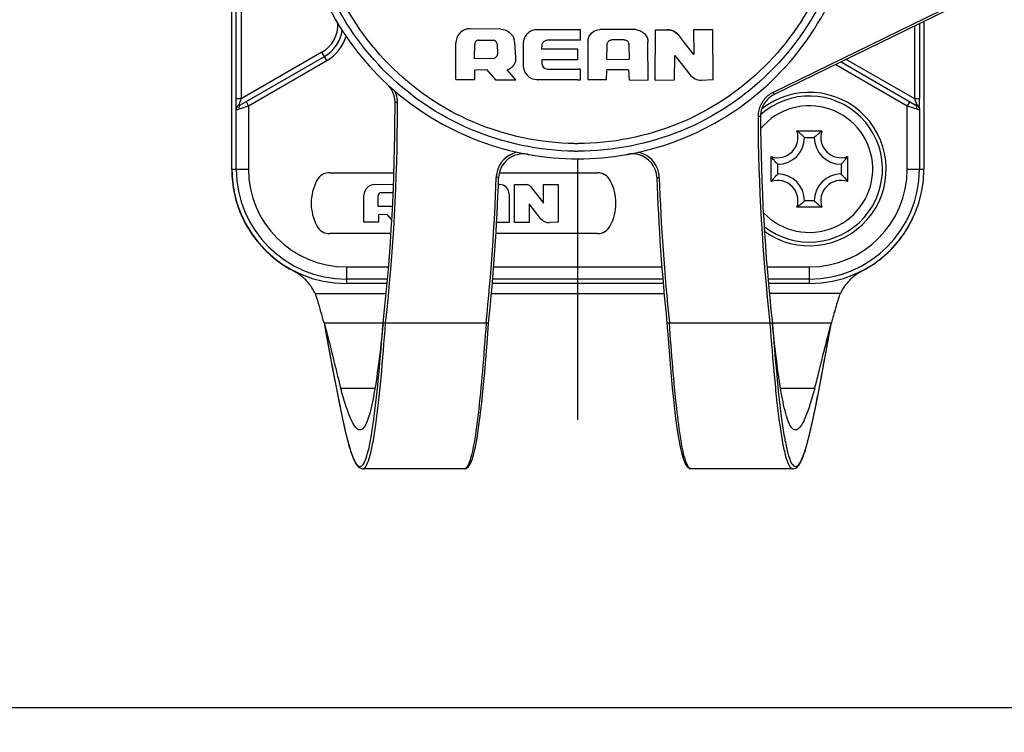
# Model space of a CAD drawing. Header units: millimetres. Extents: x 0 to 420, y 0 to 297.
# Tile 124 of 256: x 114.83 to 118.87, y 132.69 to 135.62. Entities that reach past the tile are written whole.
import ezdxf

# ---------------------------------------------------------------- set-up
doc = ezdxf.new("R2010")
doc.units = ezdxf.units.MM
doc.header["$LTSCALE"] = 23.1
doc.layers.get('0').update_dxf_attribs({"linetype": 'CONTINUOUS'})
doc.layers.add('COURBES', color=7, linetype='CONTINUOUS')
doc.layers.add('DIM_PILOTEES', color=7, linetype='CONTINUOUS')
doc.styles.get("Standard").update_dxf_attribs({"font": 'txt', "width": 0.7})
doc.dimstyles.new('DIMSTYLE_4', dxfattribs={"dimtxt": 2.5, "dimasz": 3.5, "dimexe": 2, "dimexo": 0, "dimtad": 1, "dimdec": 0, "dimlfac": 10, "dimdsep": 46, "dimtxsty": 'Standard', "dimblk": '_FILLED', "dimblk1": '_FILLED', "dimblk2": '_FILLED', "dimcen": 0.09, "dimazin": 2, "dimtp": 0.8, "dimtm": 0.8, "dimtfac": 1, "dimtdec": 0, "dimtofl": 0, "dimtmove": 0, "dimatfit": 3, "dimldrblk": '_FILLED', "dimfxl": 0, "dimtolj": 1, "dimarcsym": 0})

# ---------------------------------------------------------------- blocks, each defined once
blk = doc.blocks.new('_FILLED')
at = {"color": 0, "linetype": 'ByBlock'}
blk.add_solid([(0, 0), (-1, 0.1429), (-1, -0.1429)], dxfattribs=at)
blk = doc.blocks.new('*D5')
at = {"layer": 'DIM_PILOTEES', "color": 2, "linetype": 'Continuous'}
for p, q in [((95.9146, 146.4487), (95.9146, 118.4025)), ((152.3359, 146.4487), (152.3359, 118.4025)), ((95.9146, 120.4025), (124.1252, 120.4025)), ((152.3359, 120.4025), (124.1252, 120.4025))]:
    blk.add_line(p, q, dxfattribs=at)
at = {"layer": 'DIM_PILOTEES', "color": 2, "linetype": 'Continuous', "xscale": 3.5, "yscale": 3.5, "zscale": 3.5, "rotation": 180}
blk.add_blockref('_FILLED', (95.9146, 120.4025), dxfattribs=at)
at = {"layer": 'DIM_PILOTEES', "color": 2, "linetype": 'Continuous', "xscale": 3.5, "yscale": 3.5, "zscale": 3.5}
blk.add_blockref('_FILLED', (152.3359, 120.4025), dxfattribs=at)
at = {"layer": 'DIM_PILOTEES', "color": 2, "linetype": 'Continuous', "insert": (124.7849, 123.5275), "char_height": 2.5, "width": 8.571429, "attachment_point": 2, "line_spacing_factor": 0.9}
blk.add_mtext('{\\ftxt;\\W0.0001;\\H0.0001;\\~}{\\ftxt;\\W2.2857142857;\\H2.5; }{\\ftxt;\\W0.0001;\\H0.0001;\\~}', dxfattribs=at)
blk = doc.blocks.new('*D15')
at = {"layer": 'DIM_PILOTEES', "color": 2, "linetype": 'Continuous'}
for p, q in [((124.1252, 214.622), (61.8067, 214.622)), ((63.8067, 214.622), (63.8067, 172.0345)), ((63.8067, 129.4471), (63.8067, 172.0345)), ((98.9554, 129.4471), (61.8067, 129.4471))]:
    blk.add_line(p, q, dxfattribs=at)
at = {"layer": 'DIM_PILOTEES', "color": 2, "linetype": 'Continuous', "xscale": 3.5, "yscale": 3.5, "zscale": 3.5}
for p, rotation in [((63.8067, 214.622), 90), ((63.8067, 129.4471), 270)]:
    blk.add_blockref('_FILLED', p, dxfattribs=dict(at, rotation=rotation))
at = {"layer": 'DIM_PILOTEES', "color": 2, "linetype": 'Continuous', "insert": (60.6817, 169.3713), "char_height": 2.5, "width": 11.785714, "attachment_point": 2, "rotation": 90, "line_spacing_factor": 0.9}
blk.add_mtext('{\\ftxt;\\W0.0001;\\H0.0001;\\~}{\\ftxt;\\W0.4285714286;\\H2.5; }{\\ftxt;\\W0.0001;\\H0.0001;\\~}{\\ftxt;\\W0.0001;\\H0.0001;\\~}{\\ftxt;\\W2.2857142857;\\H2.5; }{\\ftxt;\\W0.0001;\\H0.0001;\\~}{\\ftxt;\\W0.0001;\\H0.0001;\\~}{\\ftxt;\\W0.4285714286;\\H2.5; }{\\ftxt;\\W0.0001;\\H0.0001;\\~}', dxfattribs=at)

msp = doc.modelspace()

# ---------------------------------------------------------------- linework, layer by layer
at = {"color": 7, "linetype": 'Continuous'}
for p, q in [((115.7047, 135.0034), (115.7047, 137.4045)), ((115.7052, 135.0045), (115.7052, 137.4045)), ((115.7231, 135.2928), (115.7231, 137.1162)), ((115.7431, 137.1162), (115.7431, 135.2928)), ((118.7582, 135.7261), (117.9261, 135.3193)), ((118.7625, 135.7172), (117.9305, 135.3104)), ((118.5074, 135.2931), (118.5074, 135.5924)), ((118.5274, 135.6022), (118.5274, 135.2931)), ((118.5452, 135.6109), (118.5452, 135.0045)), ((116.8087, 135.579), (116.6836, 135.5809)), ((116.8087, 135.579), (116.8087, 135.579)), ((116.9524, 135.577), (116.9524, 135.577)), ((116.9524, 135.577), (117.1247, 135.577)), ((117.1247, 135.577), (117.1355, 135.577)), ((117.1355, 135.5333), (117.1355, 135.577)), ((117.3609, 135.5771), (117.2177, 135.5775)), ((117.4426, 135.37), (117.4435, 135.5766)), ((117.4435, 135.5766), (117.493, 135.5766)), ((117.493, 135.5766), (117.493, 135.5766)), ((117.5604, 135.5264), (117.5392, 135.5539)), ((117.6003, 135.5768), (117.6004, 135.4748)), ((117.6794, 135.5767), (117.6003, 135.5768)), ((117.68, 135.3717), (117.6794, 135.5767)), ((116.6238, 135.3719), (116.6241, 135.5225)), ((116.7014, 135.4584), (116.7019, 135.5174)), ((116.7181, 135.5335), (116.7778, 135.5337)), ((116.7942, 135.5177), (116.7949, 135.4775)), ((116.8709, 135.4629), (116.8661, 135.5249)), ((116.9009, 135.5189), (116.9008, 135.4303)), ((116.9779, 135.4975), (116.9786, 135.5145)), ((117.1247, 135.5333), (116.9978, 135.5333)), ((117.1355, 135.5333), (117.1247, 135.5333)), ((117.1655, 135.5254), (117.1657, 135.3709)), ((117.2447, 135.4548), (117.2454, 135.5158)), ((117.3153, 135.5353), (117.2648, 135.535)), ((117.3349, 135.5158), (117.335, 135.4555)), ((117.4134, 135.3702), (117.4128, 135.5252)), ((117.6004, 135.4748), (117.5604, 135.5264)), ((115.7412, 135.2686), (116.0852, 135.4672)), ((116.0752, 135.4845), (115.7431, 135.2928)), ((116.0952, 135.4499), (116.0752, 135.4845)), ((117.1247, 135.4975), (116.9779, 135.4975)), ((117.1247, 135.4528), (117.1247, 135.4975)), ((117.5215, 135.371), (117.5224, 135.4714)), ((117.5224, 135.4714), (117.5844, 135.3922)), ((115.7736, 135.2642), (116.0952, 135.4499)), ((116.7752, 135.4576), (116.7014, 135.4584)), ((116.7752, 135.4576), (116.7752, 135.4577)), ((116.8711, 135.4593), (116.8709, 135.4629)), ((116.8711, 135.4592), (116.8711, 135.4593)), ((116.9778, 135.4528), (116.9777, 135.4379)), ((117.1247, 135.4528), (116.9778, 135.4528)), ((117.2447, 135.4548), (117.335, 135.4555)), ((118.1834, 135.434), (118.4769, 135.2645)), ((118.205, 135.4446), (118.5092, 135.2689)), ((118.5074, 135.2931), (118.2267, 135.4551)), ((116.7022, 135.4125), (116.7497, 135.4132)), ((116.7026, 135.3719), (116.7022, 135.4125)), ((116.7497, 135.4132), (116.7867, 135.3714)), ((116.8707, 135.3707), (116.8352, 135.4121)), ((117.0003, 135.4151), (117.0003, 135.415)), ((117.0003, 135.415), (117.1247, 135.415)), ((117.1355, 135.415), (117.1247, 135.415)), ((117.1355, 135.3716), (117.1355, 135.415)), ((117.2429, 135.3708), (117.2439, 135.4116)), ((117.2767, 135.4116), (117.2439, 135.4116)), ((117.3331, 135.4117), (117.2767, 135.4116)), ((117.3331, 135.4117), (117.3356, 135.3704)), ((116.6238, 135.3719), (116.7026, 135.3719)), ((116.7867, 135.3714), (116.8707, 135.3707)), ((117.1247, 135.3716), (116.9591, 135.3716)), ((117.1247, 135.3716), (117.1355, 135.3716)), ((117.2429, 135.3708), (117.1657, 135.3709)), ((117.3356, 135.3704), (117.4134, 135.3702)), ((117.4426, 135.37), (117.5215, 135.371)), ((117.6329, 135.3698), (117.68, 135.3717)), ((117.9261, 135.3193), (117.9305, 135.3104)), ((115.7431, 135.2928), (115.7231, 135.2928)), ((115.7348, 135.2678), (115.7396, 135.2827)), ((115.7363, 135.2513), (115.7736, 135.2642)), ((115.7736, 135.2642), (115.7636, 135.2815)), ((115.7736, 135.2642), (115.7736, 135.0045)), ((118.4869, 135.2818), (118.4769, 135.2645)), ((118.4769, 135.2645), (118.5142, 135.2516)), ((118.4769, 135.0045), (118.4769, 135.2645)), ((118.5274, 135.2931), (118.5074, 135.2931)), ((118.5098, 135.2862), (118.5157, 135.2681)), ((115.7236, 135.0045), (115.7236, 135.2526)), ((118.5269, 135.2529), (118.5269, 135.0045)), ((117.8745, 135.2201), (117.8745, 135.2203)), ((118.0241, 135.1612), (118.1263, 135.1612)), ((118.0552, 135.1345), (118.0952, 135.1345)), ((117.9185, 134.9534), (117.9185, 135.0556)), ((117.9452, 134.9845), (117.9452, 135.0245)), ((118.2052, 135.0245), (118.2052, 134.9845)), ((118.2319, 135.0556), (118.2319, 134.9534)), ((115.7052, 135.0045), (115.7736, 135.0045)), ((116.1071, 134.9895), (116.3704, 134.9895)), ((116.803, 134.9895), (117.2051, 134.9895)), ((118.4769, 135.0045), (118.5452, 135.0045)), ((116.291, 134.9413), (116.3687, 134.9423)), ((116.799, 134.9412), (116.8034, 134.9412)), ((116.8651, 134.7849), (116.8658, 134.9409)), ((116.8658, 134.9409), (116.9151, 134.9409)), ((116.9842, 134.941), (117.0438, 134.9409)), ((116.9842, 134.864), (116.9842, 134.941)), ((117.0438, 134.9409), (117.0443, 134.7862)), ((116.3185, 134.9082), (116.3635, 134.9084)), ((116.8427, 134.9021), (116.8431, 134.7851)), ((116.9308, 134.9331), (116.9842, 134.864)), ((116.2474, 134.7862), (116.2475, 134.8971)), ((116.3058, 134.8515), (116.3062, 134.8961)), ((116.9254, 134.8614), (116.9247, 134.7857)), ((116.9722, 134.8016), (116.9254, 134.8614)), ((118.0952, 134.8745), (118.0552, 134.8745)), ((116.3615, 134.851), (116.3058, 134.8515)), ((118.1263, 134.8478), (118.0241, 134.8478)), ((116.3068, 134.7863), (116.2474, 134.7862)), ((116.3424, 134.8175), (116.3065, 134.8169)), ((116.3065, 134.8169), (116.3068, 134.7863)), ((116.3616, 134.7957), (116.3424, 134.8175)), ((116.8431, 134.7851), (116.7918, 134.7852)), ((116.9247, 134.7857), (116.8651, 134.7849)), ((117.0443, 134.7862), (117.0087, 134.7847)), ((116.358, 134.7395), (116.1071, 134.7395)), ((117.2051, 134.7395), (116.7891, 134.7395)), ((116.1752, 134.6028), (116.348, 134.6028)), ((116.1752, 134.6028), (116.1752, 134.5345)), ((116.7796, 134.6028), (117.4698, 134.6028)), ((117.9013, 134.6028), (118.0752, 134.6028)), ((118.0752, 134.5345), (118.0752, 134.6028)), ((116.3439, 134.5528), (116.1752, 134.5528)), ((117.4738, 134.5528), (116.7756, 134.5528)), ((118.0752, 134.5528), (117.9055, 134.5528)), ((116.3423, 134.5345), (116.1752, 134.5345)), ((117.4754, 134.5345), (116.774, 134.5345)), ((118.0752, 134.5345), (117.9071, 134.5345)), ((116.047, 134.4939), (116.3385, 134.4936)), ((116.7704, 134.4934), (117.479, 134.4934)), ((118.2024, 134.4939), (117.9108, 134.4936)), ((116.0839, 134.3734), (116.3262, 134.3734)), ((116.3261, 134.3713), (116.3262, 134.3724)), ((116.3262, 134.3726), (116.3262, 134.3724)), ((116.3361, 134.3706), (116.3362, 134.3724)), ((116.7486, 134.3724), (116.3362, 134.3724)), ((116.7487, 134.3736), (116.7486, 134.3724)), ((116.7488, 134.3736), (116.7486, 134.3724)), ((117.5008, 134.3724), (117.5006, 134.3736)), ((117.5008, 134.3724), (117.5006, 134.3736)), ((117.9132, 134.3724), (117.5008, 134.3724)), ((117.9132, 134.3724), (117.9133, 134.3704)), ((117.9232, 134.3734), (118.1655, 134.3734)), ((117.9232, 134.3726), (117.9232, 134.3724)), ((117.9232, 134.3724), (117.9233, 134.3712)), ((118.1549, 134.3165), (118.1654, 134.3728)), ((116.2925, 134.1041), (116.1522, 134.1041)), ((118.0972, 134.1041), (117.9569, 134.1041)), ((116.2363, 133.7847), (116.2392, 133.7868)), ((116.2413, 133.7734), (116.2441, 133.7738)), ((116.6585, 133.7734), (116.2413, 133.7734)), ((116.2421, 133.7736), (116.2441, 133.7738)), ((116.6638, 133.7742), (116.6663, 133.7751)), ((117.5909, 133.7734), (117.5886, 133.7737)), ((118.008, 133.7734), (117.5909, 133.7734)), ((118.0053, 133.7738), (118.0073, 133.7736)), ((118.0053, 133.7738), (118.008, 133.7734)), ((118.0073, 133.7736), (118.0196, 133.7768)), ((134.8551, 132.792), (113.3956, 132.792))]:
    msp.add_line(p, q, dxfattribs=at)
for points in [[(116.084, 134.3728), (116.0943, 134.3178), (116.1204, 134.1762)], [(116.6663, 133.7751), (116.6762, 133.7828), (116.6842, 133.7956), (116.6912, 133.8128), (116.6979, 133.8353), (116.7046, 133.8645), (116.7113, 133.9002), (116.7179, 133.9427), (116.7244, 133.9917), (116.7307, 134.0466), (116.7369, 134.1068), (116.7429, 134.1714), (116.7486, 134.2393), (116.754, 134.3092), (116.7587, 134.3724)], [(117.4907, 134.3724), (117.4953, 134.3091), (117.5008, 134.2392), (117.5065, 134.1713), (117.5125, 134.1067), (117.5187, 134.0465), (117.525, 133.9916), (117.5315, 133.9427), (117.5381, 133.9002), (117.5448, 133.8645), (117.5515, 133.8353), (117.5582, 133.8128), (117.5651, 133.7956), (117.5686, 133.7893)], [(118.0196, 133.7768), (118.0232, 133.7794), (118.0355, 133.7947), (118.0464, 133.8175), (118.0574, 133.8484), (118.0685, 133.8869), (118.08, 133.933), (118.0917, 133.9858), (118.1038, 134.0444), (118.1162, 134.1079), (118.1288, 134.1752), (118.1549, 134.3165)], [(116.1204, 134.1762), (116.1331, 134.1088), (116.1454, 134.0451), (116.1575, 133.9863), (116.1693, 133.9334), (116.1808, 133.8872), (116.1919, 133.8486), (116.2029, 133.8176), (116.2084, 133.8052)], [(116.2084, 133.8052), (116.2139, 133.7948), (116.2262, 133.7794), (116.2421, 133.7736)], [(117.5686, 133.7893), (117.5732, 133.7828), (117.5831, 133.7751), (117.591, 133.7739)]]:
    msp.add_lwpolyline(points, dxfattribs=at)
for centre, radius, start, end in [((117.1247, 136.1964), 1.15, 185.1768, 227.1705), ((117.1247, 136.1965), 1.15, 300.291, 340.0986), ((116.0102, 135.5971), 0.13, 300, 3.1932), ((116.0102, 135.5971), 0.15, 300, 351.5303), ((116.0102, 135.5971), 0.17, 300, 344.2358), ((116.96, 135.5188), 0.059, 148.7569, 152.2977), ((116.9591, 135.5194), 0.0579, 141.0335, 148.7703), ((116.9579, 135.5203), 0.0565, 138.2265, 141.0113), ((116.9588, 135.5194), 0.0577, 127.785, 138.1729), ((117.2175, 135.5288), 0.0487, 89.8264, 92.6987), ((117.3608, 135.5278), 0.0493, 86.8011, 89.8149), ((116.7175, 135.5173), 0.0156, 175.2318, 179.4861), ((116.7785, 135.5174), 0.0157, 1.1259, 11.7767), ((116.8089, 135.5204), 0.0574, 4.4754, 15.562), ((116.9586, 135.5188), 0.0576, 169.1907, 179.8592), ((116.9605, 135.5185), 0.0596, 163.5718, 169.2276), ((116.9608, 135.5184), 0.0599, 159.0031, 163.576), ((116.9606, 135.5185), 0.0597, 152.3024, 159.0031), ((117.216, 135.5254), 0.0506, 171.1304, 180.0381), ((117.3156, 135.5157), 0.0193, 3.4682, 12.0623), ((117.3163, 135.5158), 0.0186, 0.1079, 3.4365), ((116.9561, 135.4302), 0.0553, 179.9174, 181.0965), ((117.0005, 135.4378), 0.0228, 179.7148, 269.6677), ((117.1217, 136.1938), 1.1461, 227.1945, 229.3938), ((116.9594, 135.4272), 0.0556, 267.004, 269.7132), ((116.2743, 135.2795), 0.1107, 8.0138, 23.5636), ((117.1241, 136.1966), 1.1498, 229.393, 230.0388), ((117.1241, 136.1954), 1.1488, 229.9973, 259.6695), ((118.0752, 135.0045), 0.3, 231.6414, 132.0381), ((118.0752, 135.0045), 0.315, 234.0599, 128.5614), ((117.9741, 135.2214), 0.109, 116.0815, 124.2014), ((116.7659, 134.9382), 1.0825, 160.8809, 161.4458), ((108.3829, 135.2549), 7.9921, 359.99982, 0.1796), ((116.2748, 135.2796), 0.1102, 4.1148, 8.0042), ((116.2758, 135.2797), 0.1092, 0.1839, 4.1151), ((108.3829, 135.2549), 8.0021, 359.9995, 0.1796), ((118.0752, 135.0045), 0.26, 223.302, 140.3831), ((117.4234, 134.9177), 1.1471, 18.7356, 19.0988), ((108.3687, 135.2555), 8.0063, 353.66891, 359.9975), ((108.3687, 135.2553), 8.0063, 353.66891, 359.9975), ((108.3687, 135.2553), 8.0163, 353.67684, 359.99718), ((117.9735, 135.2205), 0.109, 172.1042, 180.2242), ((117.9729, 135.2205), 0.0985, 175.1991, 180.2397), ((117.9729, 135.2208), 0.0984, 175.3503, 180.2403), ((117.9744, 135.2204), 0.0999, 172.0957, 175.2037), ((117.1234, 136.1997), 1.1534, 283.7532, 300.2691), ((125.88, 135.2552), 8.0156, 180.25163, 186.32352), ((125.88, 135.2555), 8.0056, 180.25164, 186.33146), ((125.88, 135.2552), 8.0056, 180.25164, 186.33146), ((117.9452, 135.1345), 0.0833, 251.3025, 18.6975), ((117.8496, 134.929), 0.2907, 44.9771, 48.1857), ((118.3009, 134.929), 0.2907, 131.8143, 135.0229), ((118.2052, 135.1345), 0.0833, 161.3025, 288.6975), ((117.1247, 136.6112), 1.5017, 269.5072, 269.9999), ((117.9452, 135.1345), 0.11, 270, 360), ((118.2052, 135.1345), 0.11, 180, 270), ((116.9001, 134.9668), 0.11, 103.2059, 168.6495), ((116.9001, 134.9668), 0.1, 79.6505, 178.0642), ((117.1261, 136.2037), 1.1574, 259.6451, 259.9951), ((117.1252, 136.1977), 1.1513, 259.9885, 269.9744), ((117.1247, 136.1833), 1.1055, 269.311, 269.9999), ((117.1242, 136.1976), 1.1513, 270.0255, 279.9992), ((117.1232, 136.2037), 1.1574, 279.9927, 280.3548), ((117.1232, 136.2038), 1.1575, 280.3548, 280.6142), ((117.1232, 136.2039), 1.1576, 280.6142, 282.531), ((117.3492, 134.9668), 0.1, 1.9517, 76.4716), ((117.1234, 136.2032), 1.1569, 282.531, 283.7131), ((117.3492, 134.9668), 0.11, 11.3504, 76.7941), ((118.1507, 135.2301), 0.2907, 221.8143, 225.0229), ((117.9997, 135.2301), 0.2907, 314.9771, 318.1857), ((116.1747, 135.0035), 0.47, 180.007, 186.2688), ((116.1752, 135.0045), 0.47, 180, 270), ((116.1752, 135.0045), 0.4516, 180, 270), ((116.1752, 135.0045), 0.4017, 180, 270), ((116.1071, 134.9295), 0.06, 90, 152.336), ((116.9001, 134.9667), 0.11, 168.6207, 177.4612), ((117.2051, 134.9295), 0.06, 27.664, 90), ((117.3493, 134.9667), 0.11, 2.5388, 11.3792), ((118.1507, 134.7788), 0.2907, 134.9771, 138.1857), ((117.9452, 134.8745), 0.11, 0, 90), ((118.0752, 135.0045), 0.47, 270, 360), ((118.0752, 135.0045), 0.4516, 270, 360), ((118.0752, 135.0045), 0.4017, 270, 360), ((118.2052, 134.8745), 0.11, 90, 180), ((117.9997, 134.7788), 0.2907, 41.8143, 45.0229), ((116.1761, 135.0036), 0.4714, 186.2671, 192.4707), ((116.2311, 134.8645), 0.2, 152.336, 207.664), ((116.2916, 134.8971), 0.0442, 90.7976, 179.942), ((108.3724, 135.2551), 8.4226, 353.99283, 358.06357), ((108.3724, 135.2551), 8.4326, 353.99133, 358.06357), ((116.8986, 134.9668), 0.1084, 177.4824, 178.0641), ((116.8034, 134.9019), 0.0393, 0.2282, 89.9579), ((116.915, 134.9209), 0.02, 37.7172, 89.6857), ((117.0811, 134.8645), 0.2, 332.336, 27.664), ((125.877, 135.2551), 8.4326, 181.93643, 186.00867), ((117.3508, 134.9668), 0.1084, 1.9358, 2.5176), ((125.877, 135.2551), 8.4226, 181.93643, 186.00717), ((117.9452, 134.8745), 0.0833, 341.3025, 108.6975), ((118.2052, 134.8745), 0.0833, 71.3025, 198.6975), ((116.1759, 135.0038), 0.4712, 192.5023, 204.9957), ((116.3185, 134.896), 0.0123, 89.9999, 179.5589), ((116.3635, 134.8962), 0.0123, 72.6625, 90.228), ((117.8496, 135.08), 0.2907, 311.8143, 315.0229), ((118.3009, 135.08), 0.2907, 224.9771, 228.1857), ((116.3616, 134.8658), 0.0147, 269.5337, 281.4534), ((116.1756, 135.004), 0.471, 205.0241, 217.5492), ((117.0069, 134.8287), 0.044, 218.0424, 272.3613), ((118.0738, 135.004), 0.471, 322.4636, 334.9911), ((116.1071, 134.7995), 0.06, 207.664, 270), ((117.2051, 134.7995), 0.06, 270, 332.336), ((116.1756, 135.0043), 0.4712, 217.5776, 230.0583), ((118.0737, 135.0042), 0.4713, 314.6247, 322.4439), ((118.0757, 135.0024), 0.4685, 309.9133, 314.6136), ((116.1755, 135.0046), 0.4714, 230.0898, 236.2934), ((118.0739, 135.0046), 0.4714, 303.7066, 309.9102), ((116.1747, 135.0034), 0.47, 236.2918, 242.5535), ((115.8662, 134.4093), 0.1994, 55.4696, 62.5468), ((118.3832, 134.4093), 0.1994, 117.4535, 124.5305), ((118.0746, 135.0034), 0.47, 297.4464, 303.7082), ((115.8653, 134.408), 0.201, 53.265, 55.476), ((115.865, 134.4077), 0.2014, 48.3856, 53.2644), ((115.8654, 134.408), 0.2009, 45.8299, 48.3849), ((115.8663, 134.409), 0.1996, 41.0195, 45.8325), ((115.8677, 134.4102), 0.1977, 38.615, 41.0146), ((118.3817, 134.4102), 0.1977, 138.9856, 141.3853), ((118.3831, 134.409), 0.1996, 134.1675, 138.9807), ((118.384, 134.408), 0.2009, 131.6153, 134.1701), ((118.3844, 134.4077), 0.2014, 126.7358, 131.6146), ((118.3841, 134.408), 0.201, 124.524, 126.7352), ((115.8662, 134.4091), 0.1996, 32.043, 38.6029), ((115.8651, 134.4084), 0.2009, 31.5181, 32.0487), ((115.8647, 134.4081), 0.2014, 25.1961, 31.5151), ((118.3847, 134.4081), 0.2014, 148.4864, 154.8051), ((118.3842, 134.4084), 0.2009, 147.9412, 148.4834), ((118.3832, 134.4091), 0.1996, 141.3974, 147.9469), ((115.8777, 134.4142), 0.1871, 23.8204, 25.1948), ((115.8642, 134.4081), 0.2019, 16.2226, 23.8601), ((108.375, 132.235), 7.9999, 15.50422, 16.18256), ((125.8724, 132.2355), 7.9979, 163.81747, 164.04364), ((118.3853, 134.4081), 0.202, 156.1606, 163.7757), ((118.3714, 134.4144), 0.1867, 154.808, 156.2026), ((125.8753, 132.2347), 8.001, 164.04357, 164.49575), ((116.6585, 133.7823), 0.00887, 270.0099, 275.3423), ((116.6584, 133.7824), 0.00902, 275.3513, 280.7309)]:
    msp.add_arc(centre, radius, start, end, dxfattribs=at)
for points, knots in [([(117.1114, 135.0779), (116.9665, 135.0797), (116.6742, 135.1409), (116.3063, 135.3923), (116.0614, 135.7652), (115.9773, 136.2032), (116.0666, 136.6402), (116.3159, 137.0101), (116.6868, 137.2571), (116.9798, 137.3148), (117.1247, 137.3148)], [0, 0, 0, 0, 0.124999, 0.25, 0.375, 0.5, 0.625, 0.75, 0.875, 1, 1, 1, 1]), ([(117.1449, 137.3147), (117.2895, 137.312), (117.5808, 137.2492), (117.9467, 136.9965), (118.1896, 136.6234), (118.2719, 136.186), (118.1817, 135.7502), (117.9322, 135.3815), (117.5618, 135.1354), (117.2693, 135.0779), (117.1247, 135.0779)], [0, 0, 0, 0, 0.124999, 0.249999, 0.374999, 0.499999, 0.624999, 0.75, 0.875, 1, 1, 1, 1]), ([(117.1118, 135.1095), (116.971, 135.1112), (116.6869, 135.1707), (116.3294, 135.415), (116.0915, 135.7773), (116.0098, 136.203), (116.0965, 136.6276), (116.3388, 136.987), (116.6991, 137.227), (116.9839, 137.2832), (117.1247, 137.2832)], [0, 0, 0, 0, 0.124999, 0.25, 0.375, 0.5, 0.625, 0.75, 0.875, 1, 1, 1, 1]), ([(117.1443, 137.283), (117.2848, 137.2804), (117.5679, 137.2194), (117.9235, 136.9739), (118.1594, 136.6113), (118.2395, 136.1863), (118.1518, 135.7627), (117.9093, 135.4045), (117.5494, 135.1654), (117.2652, 135.1095), (117.1247, 135.1095)], [0, 0, 0, 0, 0.124999, 0.249999, 0.374999, 0.499999, 0.624999, 0.75, 0.875, 1, 1, 1, 1]), ([(116.8087, 135.579), (116.8211, 135.5788), (116.8463, 135.5701), (116.8609, 135.5477), (116.8642, 135.5358)], [0, 0, 0, 0, 0.500252, 1, 1, 1, 1]), ([(117.1661, 135.5332), (117.1679, 135.5448), (117.1797, 135.5674), (117.2035, 135.5769), (117.2152, 135.5775)], [0, 0, 0, 0, 0.499663, 1, 1, 1, 1]), ([(117.3635, 135.577), (117.3763, 135.5763), (117.4024, 135.5646), (117.4128, 135.5381), (117.4128, 135.5252)], [0, 0, 0, 0, 0.500319, 1, 1, 1, 1]), ([(116.7181, 135.5335), (116.7142, 135.5335), (116.7061, 135.5303), (116.7023, 135.5225), (116.702, 135.5186)], [0, 0, 0, 0, 0.500185, 1, 1, 1, 1]), ([(116.9786, 135.5145), (116.9788, 135.5193), (116.9831, 135.5291), (116.993, 135.5332), (116.9978, 135.5333)], [0, 0, 0, 0, 0.499604, 1, 1, 1, 1]), ([(117.2454, 135.5158), (117.2454, 135.5164), (117.2455, 135.5177), (117.2457, 135.519), (117.2459, 135.5197)], [0, 0, 0, 0, 0.498994, 1, 1, 1, 1]), ([(117.2459, 135.5197), (117.2468, 135.5239), (117.2516, 135.5319), (117.2605, 135.535), (117.2648, 135.535)], [0, 0, 0, 0, 0.499632, 1, 1, 1, 1]), ([(117.3153, 135.5353), (117.3196, 135.5353), (117.3287, 135.5322), (117.3336, 135.524), (117.3345, 135.5198)], [0, 0, 0, 0, 0.500398, 1, 1, 1, 1]), ([(116.9008, 135.4291), (116.9011, 135.4148), (116.913, 135.3853), (116.9421, 135.3725), (116.9564, 135.3717)], [0, 0, 0, 0, 0.499488, 1, 1, 1, 1]), ([(117.9128, 135.3116), (117.9002, 135.303), (117.8782, 135.2803), (117.8676, 135.2506), (117.8655, 135.2354)], [0, 0, 0, 0, 0.5, 1, 1, 1, 1]), ([(117.9305, 135.3104), (117.916, 135.3033), (117.8901, 135.2816), (117.8776, 135.2501), (117.8754, 135.2341)], [0, 0, 0, 0, 0.500073, 1, 1, 1, 1]), ([(115.7236, 135.2526), (115.7235, 135.2551), (115.7231, 135.2685), (115.7231, 135.2819), (115.7231, 135.2928)], [0, 0, 0, 0, 0.189673, 1, 1, 1, 1]), ([(115.7348, 135.2678), (115.7347, 135.2673), (115.7348, 135.266), (115.737, 135.2662), (115.7388, 135.2672), (115.7404, 135.2681), (115.7412, 135.2686)], [0, 0, 0, 0, 0.167468, 0.348575, 0.645001, 1, 1, 1, 1]), ([(115.7363, 135.2513), (115.7359, 135.2531), (115.7348, 135.2591), (115.7374, 135.2664), (115.7412, 135.2686)], [0, 0, 0, 0, 0.295596, 1, 1, 1, 1]), ([(116.375, 135.28), (116.375, 135.2797), (116.3765, 135.2803), (116.3791, 135.2795), (116.3826, 135.28), (116.385, 135.28)], [0, 0, 0, 0, 0.077241, 0.292893, 1, 1, 1, 1]), ([(118.5092, 135.2689), (118.513, 135.2667), (118.5156, 135.2594), (118.5146, 135.2534), (118.5142, 135.2516)], [0, 0, 0, 0, 0.704392, 1, 1, 1, 1]), ([(118.5157, 135.2681), (118.5158, 135.2676), (118.5157, 135.2663), (118.5135, 135.2665), (118.5116, 135.2675), (118.5101, 135.2684), (118.5092, 135.2689)], [0, 0, 0, 0, 0.167576, 0.348471, 0.64493, 1, 1, 1, 1]), ([(118.5269, 135.2529), (118.527, 135.2554), (118.5274, 135.2688), (118.5274, 135.2822), (118.5274, 135.2931)], [0, 0, 0, 0, 0.18966, 1, 1, 1, 1]), ([(115.7236, 135.2526), (115.7237, 135.251), (115.7269, 135.2485), (115.7316, 135.2499), (115.7346, 135.2507), (115.7363, 135.2513)], [0, 0, 0, 0, 0.334851, 0.616214, 1, 1, 1, 1]), ([(118.5142, 135.2516), (118.5159, 135.251), (118.5189, 135.2502), (118.5236, 135.2488), (118.5268, 135.2513), (118.5269, 135.2529)], [0, 0, 0, 0, 0.383761, 0.66512, 1, 1, 1, 1]), ([(117.8745, 135.2201), (117.8745, 135.2198), (117.8729, 135.2204), (117.8704, 135.2196), (117.8668, 135.22), (117.8645, 135.22)], [0, 0, 0, 0, 0.077245, 0.292899, 1, 1, 1, 1]), ([(118.0434, 135.1456), (118.0419, 135.147), (118.0357, 135.1524), (118.0292, 135.1575), (118.0241, 135.1612)], [0, 0, 0, 0, 0.238935, 1, 1, 1, 1]), ([(118.1071, 135.1456), (118.1085, 135.147), (118.1147, 135.1524), (118.1212, 135.1575), (118.1263, 135.1612)], [0, 0, 0, 0, 0.238935, 1, 1, 1, 1]), ([(117.9341, 135.0363), (117.9327, 135.0378), (117.9273, 135.044), (117.9222, 135.0505), (117.9185, 135.0556)], [0, 0, 0, 0, 0.238935, 1, 1, 1, 1]), ([(118.2164, 135.0363), (118.2177, 135.0378), (118.2232, 135.044), (118.2283, 135.0505), (118.2319, 135.0556)], [0, 0, 0, 0, 0.238935, 1, 1, 1, 1]), ([(116.8002, 134.9702), (116.8002, 134.9699), (116.7986, 134.9705), (116.7961, 134.9698), (116.7925, 134.9704), (116.7902, 134.9705)], [0, 0, 0, 0, 0.077225, 0.292871, 1, 1, 1, 1]), ([(117.4492, 134.9702), (117.4492, 134.9699), (117.4508, 134.9705), (117.4533, 134.9698), (117.4568, 134.9704), (117.4592, 134.9705)], [0, 0, 0, 0, 0.077225, 0.292871, 1, 1, 1, 1]), ([(117.9341, 134.9726), (117.9327, 134.9712), (117.9273, 134.9649), (117.9222, 134.9585), (117.9185, 134.9534)], [0, 0, 0, 0, 0.238935, 1, 1, 1, 1]), ([(118.2164, 134.9726), (118.2177, 134.9712), (118.2232, 134.9649), (118.2283, 134.9585), (118.2319, 134.9534)], [0, 0, 0, 0, 0.238935, 1, 1, 1, 1]), ([(118.0434, 134.8633), (118.0419, 134.862), (118.0357, 134.8565), (118.0292, 134.8514), (118.0241, 134.8478)], [0, 0, 0, 0, 0.238935, 1, 1, 1, 1]), ([(118.1071, 134.8633), (118.1085, 134.862), (118.1147, 134.8565), (118.1212, 134.8514), (118.1263, 134.8478)], [0, 0, 0, 0, 0.238935, 1, 1, 1, 1]), ([(116.0839, 134.3734), (116.0902, 134.3501), (116.1135, 134.2605), (116.135, 134.1704), (116.1522, 134.1041)], [0, 0, 0, 0, 0.260838, 1, 1, 1, 1]), ([(116.084, 134.3728), (116.0954, 134.3122), (116.1165, 134.1966), (116.1463, 134.0371), (116.174, 133.9105), (116.1938, 133.8386), (116.2061, 133.8119)], [0, 0, 0, 0, 0.322, 0.613367, 0.846485, 1, 1, 1, 1]), ([(116.326, 134.3713), (116.3204, 134.3152), (116.3089, 134.2113), (116.2894, 134.076), (116.2691, 133.9874), (116.2502, 133.944), (116.2368, 133.9334), (116.2312, 133.9334)], [0, 0, 0, 0, 0.371403, 0.686677, 0.901126, 0.963185, 1, 1, 1, 1]), ([(116.2392, 133.7868), (116.2456, 133.7921), (116.2555, 133.8132), (116.2671, 133.8527), (116.2783, 133.91), (116.2938, 134.014), (116.3101, 134.1697), (116.3208, 134.301), (116.3261, 134.3713)], [0, 0, 0, 0, 0.04189, 0.112163, 0.210628, 0.33473, 0.643817, 1, 1, 1, 1]), ([(116.2441, 133.7738), (116.2507, 133.7757), (116.2626, 133.7946), (116.2738, 133.8304), (116.286, 133.887), (116.2972, 133.9602), (116.308, 134.0488), (116.3219, 134.1871), (116.3306, 134.2958), (116.3361, 134.3706)], [0, 0, 0, 0, 0.033774, 0.097154, 0.191724, 0.315064, 0.463117, 0.6307, 1, 1, 1, 1]), ([(116.3362, 134.3724), (116.3339, 134.3724), (116.3303, 134.3719), (116.3278, 134.3727), (116.3262, 134.3721), (116.3262, 134.3724)], [0, 0, 0, 0, 0.705415, 0.922744, 1, 1, 1, 1]), ([(116.7486, 134.3724), (116.744, 134.306), (116.7346, 134.1809), (116.7182, 134.0113), (116.7026, 133.8923), (116.6872, 133.8226), (116.679, 133.7973), (116.674, 133.7878)], [0, 0, 0, 0, 0.337634, 0.637204, 0.865714, 0.945507, 1, 1, 1, 1]), ([(116.7587, 134.3724), (116.7587, 134.3721), (116.7571, 134.3727), (116.7545, 134.3719), (116.751, 134.3724), (116.7486, 134.3724)], [0, 0, 0, 0, 0.077235, 0.29452, 1, 1, 1, 1]), ([(117.5008, 134.3724), (117.4984, 134.3724), (117.4949, 134.3719), (117.4923, 134.3727), (117.4907, 134.3721), (117.4907, 134.3724)], [0, 0, 0, 0, 0.70548, 0.922765, 1, 1, 1, 1]), ([(117.5684, 133.8045), (117.5588, 133.8321), (117.5453, 133.9051), (117.5287, 134.0332), (117.5139, 134.1942), (117.5051, 134.311), (117.5008, 134.3724)], [0, 0, 0, 0, 0.153429, 0.386286, 0.677626, 1, 1, 1, 1]), ([(117.9232, 134.3724), (117.9232, 134.3721), (117.9216, 134.3727), (117.9191, 134.3719), (117.9155, 134.3724), (117.9132, 134.3724)], [0, 0, 0, 0, 0.077256, 0.294585, 1, 1, 1, 1]), ([(117.9133, 134.3704), (117.9188, 134.2956), (117.9275, 134.187), (117.9414, 134.0487), (117.9522, 133.9601), (117.9634, 133.887), (117.9756, 133.8304), (117.9868, 133.7946), (117.9987, 133.7757), (118.0053, 133.7738)], [0, 0, 0, 0, 0.369316, 0.536897, 0.684946, 0.808281, 0.902846, 0.966224, 1, 1, 1, 1]), ([(117.9233, 134.3712), (117.9286, 134.3008), (117.9393, 134.1695), (117.9556, 134.0139), (117.9711, 133.9099), (117.9823, 133.8527), (117.9939, 133.8132), (118.0038, 133.7921), (118.0102, 133.7868)], [0, 0, 0, 0, 0.356199, 0.665281, 0.789377, 0.887838, 0.958109, 1, 1, 1, 1]), ([(118.0182, 133.9334), (118.0126, 133.9334), (117.9992, 133.944), (117.9803, 133.9874), (117.96, 134.0759), (117.9405, 134.2112), (117.929, 134.315), (117.9234, 134.3712)], [0, 0, 0, 0, 0.036818, 0.098874, 0.313308, 0.628573, 1, 1, 1, 1]), ([(118.0262, 133.7865), (118.0331, 133.7917), (118.0446, 133.8127), (118.0592, 133.8526), (118.0748, 133.9102), (118.0986, 134.0148), (118.1283, 134.171), (118.1522, 134.3025), (118.1654, 134.3728)], [0, 0, 0, 0, 0.042521, 0.113533, 0.212614, 0.337061, 0.645703, 1, 1, 1, 1]), ([(118.0972, 134.1041), (118.1026, 134.1249), (118.1252, 134.2148), (118.147, 134.3048), (118.1655, 134.3734)], [0, 0, 0, 0, 0.232551, 1, 1, 1, 1]), ([(116.2312, 133.9334), (116.224, 133.9334), (116.207, 133.9492), (116.1909, 133.9838), (116.1709, 134.0379), (116.1588, 134.0801), (116.1522, 134.1041)], [0, 0, 0, 0, 0.111413, 0.312831, 0.612621, 1, 1, 1, 1]), ([(118.0972, 134.1041), (118.0906, 134.0801), (118.0785, 134.0379), (118.0585, 133.9838), (118.0424, 133.9492), (118.0254, 133.9334), (118.0182, 133.9334)], [0, 0, 0, 0, 0.387379, 0.687169, 0.888587, 1, 1, 1, 1]), ([(116.2061, 133.8119), (116.2075, 133.809), (116.212, 133.7999), (116.2176, 133.7908), (116.2231, 133.7865)], [0, 0, 0, 0, 0.317003, 1, 1, 1, 1]), ([(116.674, 133.7878), (116.6729, 133.7858), (116.6697, 133.7802), (116.6645, 133.7744), (116.6601, 133.7736)], [0, 0, 0, 0, 0.329814, 1, 1, 1, 1]), ([(117.5754, 133.7878), (117.5748, 133.789), (117.5721, 133.7944), (117.57, 133.8), (117.5684, 133.8045)], [0, 0, 0, 0, 0.220855, 1, 1, 1, 1]), ([(117.5827, 133.7774), (117.582, 133.778), (117.5792, 133.7812), (117.577, 133.7848), (117.5754, 133.7878)], [0, 0, 0, 0, 0.213342, 1, 1, 1, 1])]:
    msp.add_open_spline(points, degree=3, knots=knots, dxfattribs=at)
for points in [[(116.6395, 135.5619), (116.63, 135.5515), (116.6242, 135.5366), (116.6241, 135.5225)], [(116.6836, 135.5809), (116.6676, 135.5812), (116.6503, 135.5737), (116.6395, 135.5619)], [(116.9524, 135.577), (116.942, 135.5757), (116.9317, 135.5714), (116.9235, 135.565)], [(117.493, 135.5766), (117.5102, 135.5766), (117.5287, 135.5675), (117.5392, 135.5539)], [(117.5392, 135.5539), (117.5287, 135.5675), (117.5102, 135.5766), (117.493, 135.5766)], [(116.7938, 135.5206), (116.7924, 135.5274), (116.7847, 135.5337), (116.7779, 135.5337)], [(116.7934, 135.4696), (116.7906, 135.4629), (116.7824, 135.4575), (116.7752, 135.4576)], [(116.7949, 135.4775), (116.7949, 135.4748), (116.7944, 135.4721), (116.7934, 135.4696)], [(116.8352, 135.4121), (116.8489, 135.4159), (116.8618, 135.4271), (116.8673, 135.4403)], [(116.8673, 135.4403), (116.8697, 135.4462), (116.8711, 135.4527), (116.8711, 135.4592)], [(117.5844, 135.3922), (117.5954, 135.3782), (117.6151, 135.369), (117.6329, 135.3698)], [(116.375, 135.28), (116.3749, 135.3066), (116.3624, 135.335), (116.3429, 135.353)], [(115.7348, 135.2678), (115.729, 135.2653), (115.7237, 135.2589), (115.7236, 135.2526)], [(118.5269, 135.2529), (118.5268, 135.2592), (118.5214, 135.2656), (118.5157, 135.2681)], [(117.3726, 135.064), (117.3592, 135.0672), (117.3449, 135.0676), (117.3313, 135.0652)], [(116.2231, 133.7865), (116.2255, 133.7848), (116.2284, 133.7834), (116.2313, 133.7834)], [(116.2313, 133.7834), (116.233, 133.7834), (116.2347, 133.784), (116.2363, 133.7847)], [(117.5886, 133.7737), (117.5864, 133.7743), (117.5843, 133.7758), (117.5827, 133.7774)], [(118.0102, 133.7868), (118.0124, 133.7849), (118.0152, 133.7835), (118.0181, 133.7834)], [(118.0181, 133.7834), (118.021, 133.7834), (118.0239, 133.7848), (118.0262, 133.7865)]]:
    msp.add_open_spline(points, degree=3, dxfattribs=at)
at = {"layer": 'COURBES', "color": 4, "linetype": 'Continuous'}
msp.add_line((117.1247, 133.9755), (117.1247, 135.0464), dxfattribs=at)

# ---------------------------------------------------------------- dimensions: what is measured, and where the dimension line sits
at = {"layer": 'DIM_PILOTEES', "color": 2, "linetype": 'Continuous'}
dim = msp.add_linear_dim(base=(63.8067, 214.622), p1=(98.9554, 129.4471), p2=(124.1252, 214.622), angle=90, text='{\\ftxt;\\W0.0001;\\H0.0001;\\~}{\\ftxt;\\W0.4285714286;\\H2.5; }{\\ftxt;\\W0.0001;\\H0.0001;\\~}{\\ftxt;\\W0.0001;\\H0.0001;\\~}{\\ftxt;\\W2.2857142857;\\H2.5; }{\\ftxt;\\W0.0001;\\H0.0001;\\~}{\\ftxt;\\W0.0001;\\H0.0001;\\~}{\\ftxt;\\W0.4285714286;\\H2.5; }{\\ftxt;\\W0.0001;\\H0.0001;\\~}', dimstyle='DIMSTYLE_4', dxfattribs=at)
dim.commit()
dim.dimension.update_dxf_attribs({"geometry": '*D15', "text_midpoint": (63.8067, 172.2285), "dimtype": 160})
dim = msp.add_linear_dim(base=(152.3359, 120.4025), p1=(95.9146, 146.4487), p2=(152.3359, 146.4487), text='{\\ftxt;\\W0.0001;\\H0.0001;\\~}{\\ftxt;\\W2.2857142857;\\H2.5; }{\\ftxt;\\W0.0001;\\H0.0001;\\~}', dimstyle='DIMSTYLE_4', dxfattribs=at)
dim.commit()
dim.dimension.update_dxf_attribs({"geometry": '*D5', "text_midpoint": (124.4277, 120.4025), "dimtype": 160})

doc.saveas('drawing.dxf')
